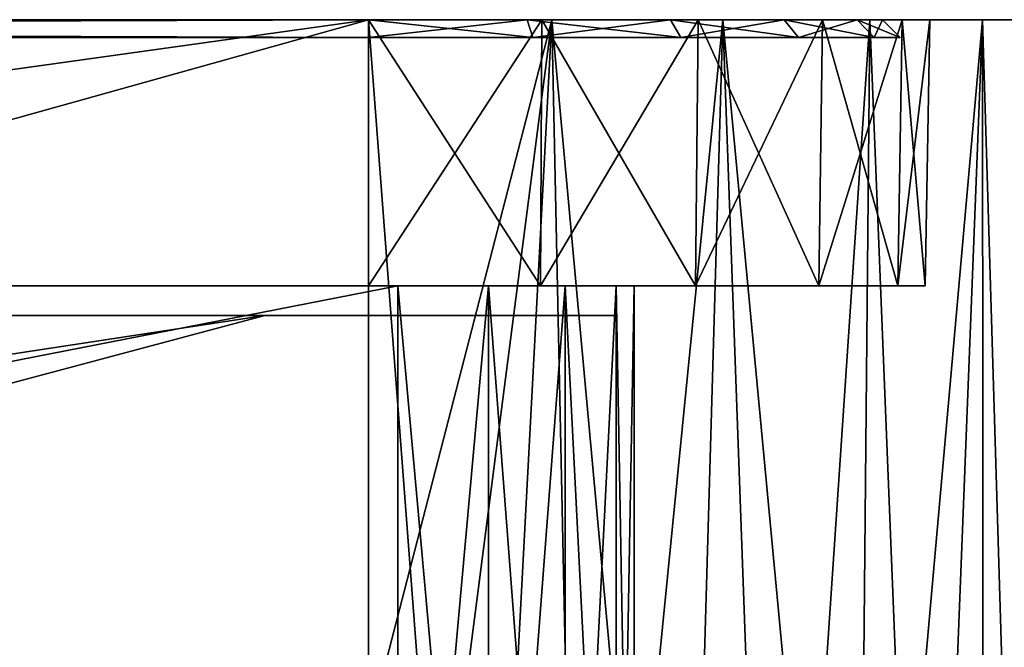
# Model space of a CAD drawing. Header units: millimetres. Extents: x -55 to 125, y -37 to 29.
# Tile 37 of 74: x 37 to 54, y 1 to 12. Entities that reach past the tile are written whole.
import ezdxf

# ---------------------------------------------------------------- set-up
doc = ezdxf.new("R2010")
doc.units = ezdxf.units.MM
doc.header["$LTSCALE"] = 33.374815
for name, color, linetype in [('10', 7, 'CONTINUOUS'), ('11', 7, 'CONTINUOUS'), ('18', 7, 'CONTINUOUS'), ('2', 7, 'CONTINUOUS'), ('22', 7, 'CONTINUOUS'), ('23', 7, 'CONTINUOUS'), ('25', 7, 'CONTINUOUS'), ('28', 7, 'CONTINUOUS'), ('29', 7, 'CONTINUOUS'), ('5', 7, 'CONTINUOUS'), ('54', 7, 'CONTINUOUS'), ('58', 7, 'CONTINUOUS'), ('59', 7, 'CONTINUOUS'), ('6', 7, 'CONTINUOUS'), ('60', 7, 'CONTINUOUS'), ('61', 7, 'CONTINUOUS'), ('62', 7, 'CONTINUOUS'), ('63', 7, 'CONTINUOUS'), ('65', 7, 'CONTINUOUS'), ('67', 7, 'CONTINUOUS'), ('68', 7, 'CONTINUOUS'), ('7', 7, 'CONTINUOUS')]:
    doc.layers.add(name, color=color, linetype=linetype)

msp = doc.modelspace()

# ---------------------------------------------------------------- linework, layer by layer
at = {"layer": '10', "color": 250, "linetype": 'Continuous', "true_color": 0x2f3335}
for points in [[(43.5, 7.5, -47.5), (45.031, -9.5, -47.196), (45.031, 7.5, -47.196), (43.5, 7.5, -47.5)], [(43.5, -9.5, -47.5), (45.031, -9.5, -47.196), (43.5, 7.5, -47.5), (43.5, -9.5, -47.5)], [(45.031, -9.5, -47.196), (46.328, -9.5, -46.328), (45.031, 7.5, -47.196), (45.031, -9.5, -47.196)], [(45.031, 7.5, -47.196), (46.328, -9.5, -46.328), (46.328, 7.5, -46.328), (45.031, 7.5, -47.196)], [(46.328, 7.5, -46.328), (47.196, -9.5, -45.031), (47.196, 7.5, -45.031), (46.328, 7.5, -46.328)], [(46.328, -9.5, -46.328), (47.196, -9.5, -45.031), (46.328, 7.5, -46.328), (46.328, -9.5, -46.328)], [(47.5, -9.5, -43.5), (47.5, 7.5, -43.5), (47.196, 7.5, -45.031), (47.5, -9.5, -43.5)], [(47.196, -9.5, -45.031), (47.5, -9.5, -43.5), (47.196, 7.5, -45.031), (47.196, -9.5, -45.031)]]:
    msp.add_3dface(points, dxfattribs=at)
at = {"layer": '11', "color": 250, "linetype": 'Continuous', "true_color": 0x2f3335}
for points in [[(43.5, -9.5, 47.5), (43.5, 7.5, 47.5), (45.031, 7.5, 47.196), (43.5, -9.5, 47.5)], [(45.031, -9.5, 47.196), (43.5, -9.5, 47.5), (45.031, 7.5, 47.196), (45.031, -9.5, 47.196)], [(46.328, 7.5, 46.328), (45.031, -9.5, 47.196), (45.031, 7.5, 47.196), (46.328, 7.5, 46.328)], [(46.328, -9.5, 46.328), (45.031, -9.5, 47.196), (46.328, 7.5, 46.328), (46.328, -9.5, 46.328)], [(47.196, 7.5, 45.031), (46.328, -9.5, 46.328), (46.328, 7.5, 46.328), (47.196, 7.5, 45.031)], [(47.196, -9.5, 45.031), (46.328, -9.5, 46.328), (47.196, 7.5, 45.031), (47.196, -9.5, 45.031)], [(47.5, -9.5, 43.5), (47.196, -9.5, 45.031), (47.5, 7.5, 43.5), (47.5, -9.5, 43.5)], [(47.5, 7.5, 43.5), (47.196, -9.5, 45.031), (47.196, 7.5, 45.031), (47.5, 7.5, 43.5)]]:
    msp.add_3dface(points, dxfattribs=at)
at = {"layer": '18', "color": 250, "linetype": 'Continuous', "true_color": 0x2f3335}
for points in [[(43, 12, 55), (-43, 12, 55), (43, 0, 54.843), (43, 12, 55)], [(43, -12, 54.686), (-43, 12, 55), (-43, 0, 54.843), (43, -12, 54.686)], [(-43, 12, 55), (43, -12, 54.686), (43, 0, 54.843), (-43, 12, 55)]]:
    msp.add_3dface(points, dxfattribs=at)
at = {"layer": '2', "color": 250, "linetype": 'Continuous', "true_color": 0x2f3335}
for points in [[(-43, 12, -52.5), (43, 12, -52.5), (-43, 12, -55), (-43, 12, -52.5)], [(-43, 12, -55), (43, 12, -52.5), (43, 12, -55), (-43, 12, -55)], [(43, 12, 52.5), (-43, 12, 52.5), (43, 12, 55), (43, 12, 52.5)], [(43, 12, 55), (-43, 12, 52.5), (-43, 12, 55), (43, 12, 55)], [(43, 12, -55), (45.936, 12, -52.035), (46.106, 12, -54.591), (43, 12, -55)], [(43, 12, -52.5), (45.936, 12, -52.035), (43, 12, -55), (43, 12, -52.5)], [(45.936, 12, 52.035), (43, 12, 52.5), (46.106, 12, 54.591), (45.936, 12, 52.035)], [(46.106, 12, 54.591), (43, 12, 52.5), (43, 12, 55), (46.106, 12, 54.591)], [(45.936, 12, -52.035), (48.584, 12, -50.686), (46.106, 12, -54.591), (45.936, 12, -52.035)], [(48.584, 12, 50.686), (45.936, 12, 52.035), (46.106, 12, 54.591), (48.584, 12, 50.686)], [(46.106, 12, -54.591), (48.584, 12, -50.686), (49, 12, -53.392), (46.106, 12, -54.591)], [(49, 12, 53.392), (48.584, 12, 50.686), (46.106, 12, 54.591), (49, 12, 53.392)], [(50.686, 12, 48.584), (48.584, 12, 50.686), (49, 12, 53.392), (50.686, 12, 48.584)], [(48.584, 12, -50.686), (50.686, 12, -48.584), (49, 12, -53.392), (48.584, 12, -50.686)], [(51.485, 12, 51.485), (50.686, 12, 48.584), (49, 12, 53.392), (51.485, 12, 51.485)], [(49, 12, -53.392), (50.686, 12, -48.584), (51.485, 12, -51.485), (49, 12, -53.392)], [(52.035, 12, 45.936), (50.686, 12, 48.584), (51.485, 12, 51.485), (52.035, 12, 45.936)], [(50.686, 12, -48.584), (52.035, 12, -45.936), (51.485, 12, -51.485), (50.686, 12, -48.584)], [(53.392, 12, 49), (52.035, 12, 45.936), (51.485, 12, 51.485), (53.392, 12, 49)], [(52.035, 12, -45.936), (52.5, 12, -43), (51.485, 12, -51.485), (52.035, 12, -45.936)], [(51.485, 12, -51.485), (52.5, 12, -43), (53.392, 12, -49), (51.485, 12, -51.485)], [(52.5, 12, 43), (52.035, 12, 45.936), (53.392, 12, 49), (52.5, 12, 43)], [(52.5, 12, -43), (52.5, 12, 43), (53.392, 12, 49), (52.5, 12, -43)], [(53.392, 12, -49), (52.5, 12, -43), (53.392, 12, 49), (53.392, 12, -49)], [(54.591, 12, 46.106), (53.392, 12, -49), (53.392, 12, 49), (54.591, 12, 46.106)], [(54.591, 12, -46.106), (53.392, 12, -49), (54.591, 12, 46.106), (54.591, 12, -46.106)]]:
    msp.add_3dface(points, dxfattribs=at)
at = {"layer": '22', "color": 250, "linetype": 'Continuous', "true_color": 0x2f3335}
for points in [[(-43, -12, -54.686), (43, 12, -55), (43, 0, -54.843), (-43, -12, -54.686)], [(43, 12, -55), (-43, -12, -54.686), (-43, 0, -54.843), (43, 12, -55)], [(-43, 12, -55), (43, 12, -55), (-43, 0, -54.843), (-43, 12, -55)]]:
    msp.add_3dface(points, dxfattribs=at)
at = {"layer": '23', "color": 250, "linetype": 'Continuous', "true_color": 0x2f3335}
for points in [[(43, 12, -55), (46.106, 12, -54.591), (43, 0, -54.843), (43, 12, -55)], [(44.828, -12, -54.542), (43, -12, -54.686), (46.106, 12, -54.591), (44.828, -12, -54.542)], [(46.106, 12, -54.591), (43, -12, -54.686), (43, 0, -54.843), (46.106, 12, -54.591)], [(46.611, -12, -54.114), (44.828, -12, -54.542), (46.106, 12, -54.591), (46.611, -12, -54.114)], [(46.611, -12, -54.114), (46.106, 12, -54.591), (49, 12, -53.392), (46.611, -12, -54.114)], [(48.305, -12, -53.412), (46.611, -12, -54.114), (49, 12, -53.392), (48.305, -12, -53.412)], [(49.869, -12, -52.454), (48.305, -12, -53.412), (49, 12, -53.392), (49.869, -12, -52.454)], [(49.869, -12, -52.454), (49, 12, -53.392), (51.485, 12, -51.485), (49.869, -12, -52.454)], [(51.263, -12, -51.263), (49.869, -12, -52.454), (51.485, 12, -51.485), (51.263, -12, -51.263)], [(52.454, -12, -49.869), (51.263, -12, -51.263), (53.392, 12, -49), (52.454, -12, -49.869)], [(51.263, -12, -51.263), (51.485, 12, -51.485), (53.392, 12, -49), (51.263, -12, -51.263)], [(53.412, -12, -48.305), (52.454, -12, -49.869), (53.392, 12, -49), (53.412, -12, -48.305)], [(53.412, -12, -48.305), (53.392, 12, -49), (54.591, 12, -46.106), (53.412, -12, -48.305)], [(54.114, -12, -46.611), (53.412, -12, -48.305), (54.591, 12, -46.106), (54.114, -12, -46.611)]]:
    msp.add_3dface(points, dxfattribs=at)
at = {"layer": '25', "color": 250, "linetype": 'Continuous', "true_color": 0x2f3335}
for points in [[(44.828, -12, 54.542), (46.106, 12, 54.591), (43, 12, 55), (44.828, -12, 54.542)], [(44.828, -12, 54.542), (43, 12, 55), (43, 0, 54.843), (44.828, -12, 54.542)], [(44.828, -12, 54.542), (46.611, -12, 54.114), (46.106, 12, 54.591), (44.828, -12, 54.542)], [(46.611, -12, 54.114), (48.305, -12, 53.412), (46.106, 12, 54.591), (46.611, -12, 54.114)], [(48.305, -12, 53.412), (49, 12, 53.392), (46.106, 12, 54.591), (48.305, -12, 53.412)], [(48.305, -12, 53.412), (49.869, -12, 52.454), (49, 12, 53.392), (48.305, -12, 53.412)], [(51.263, -12, 51.263), (51.485, 12, 51.485), (49, 12, 53.392), (51.263, -12, 51.263)], [(49.869, -12, 52.454), (51.263, -12, 51.263), (49, 12, 53.392), (49.869, -12, 52.454)], [(51.263, -12, 51.263), (52.454, -12, 49.869), (51.485, 12, 51.485), (51.263, -12, 51.263)], [(52.454, -12, 49.869), (53.392, 12, 49), (51.485, 12, 51.485), (52.454, -12, 49.869)], [(52.454, -12, 49.869), (53.412, -12, 48.305), (53.392, 12, 49), (52.454, -12, 49.869)], [(53.412, -12, 48.305), (54.114, -12, 46.611), (53.392, 12, 49), (53.412, -12, 48.305)], [(54.114, -12, 46.611), (54.591, 12, 46.106), (53.392, 12, 49), (54.114, -12, 46.611)]]:
    msp.add_3dface(points, dxfattribs=at)
at = {"layer": '28', "color": 250, "linetype": 'Continuous', "true_color": 0x2f3335}
for points in [[(45.936, 12, -52.035), (43, 12, -52.5), (45.911, 7.5, -51.96), (45.936, 12, -52.035)], [(45.911, 7.5, -51.96), (43, 12, -52.5), (43, 7.5, -52.421), (45.911, 7.5, -51.96)], [(48.538, 7.5, -50.622), (45.936, 12, -52.035), (45.911, 7.5, -51.96), (48.538, 7.5, -50.622)], [(48.584, 12, -50.686), (45.936, 12, -52.035), (48.538, 7.5, -50.622), (48.584, 12, -50.686)], [(50.622, 7.5, -48.538), (48.584, 12, -50.686), (48.538, 7.5, -50.622), (50.622, 7.5, -48.538)], [(50.686, 12, -48.584), (48.584, 12, -50.686), (50.622, 7.5, -48.538), (50.686, 12, -48.584)], [(51.96, 7.5, -45.911), (50.686, 12, -48.584), (50.622, 7.5, -48.538), (51.96, 7.5, -45.911)], [(52.035, 12, -45.936), (50.686, 12, -48.584), (51.96, 7.5, -45.911), (52.035, 12, -45.936)], [(52.421, 7.5, -43), (52.035, 12, -45.936), (51.96, 7.5, -45.911), (52.421, 7.5, -43)], [(52.5, 12, -43), (52.035, 12, -45.936), (52.421, 7.5, -43), (52.5, 12, -43)]]:
    msp.add_3dface(points, dxfattribs=at)
at = {"layer": '29', "color": 250, "linetype": 'Continuous', "true_color": 0x2f3335}
for points in [[(43, 12, 52.5), (45.936, 12, 52.035), (43, 7.5, 52.421), (43, 12, 52.5)], [(43, 7.5, 52.421), (45.936, 12, 52.035), (45.911, 7.5, 51.96), (43, 7.5, 52.421)], [(45.911, 7.5, 51.96), (48.584, 12, 50.686), (48.538, 7.5, 50.622), (45.911, 7.5, 51.96)], [(45.936, 12, 52.035), (48.584, 12, 50.686), (45.911, 7.5, 51.96), (45.936, 12, 52.035)], [(48.584, 12, 50.686), (50.686, 12, 48.584), (48.538, 7.5, 50.622), (48.584, 12, 50.686)], [(48.538, 7.5, 50.622), (50.686, 12, 48.584), (50.622, 7.5, 48.538), (48.538, 7.5, 50.622)], [(50.622, 7.5, 48.538), (52.035, 12, 45.936), (51.96, 7.5, 45.911), (50.622, 7.5, 48.538)], [(50.686, 12, 48.584), (52.035, 12, 45.936), (50.622, 7.5, 48.538), (50.686, 12, 48.584)], [(51.96, 7.5, 45.911), (52.5, 12, 43), (52.421, 7.5, 43), (51.96, 7.5, 45.911)], [(52.035, 12, 45.936), (52.5, 12, 43), (51.96, 7.5, 45.911), (52.035, 12, 45.936)]]:
    msp.add_3dface(points, dxfattribs=at)
at = {"layer": '5', "color": 250, "linetype": 'Continuous', "true_color": 0x2f3335}
for points in [[(-43.5, -9.5, -47.5), (43.5, -9.5, -47.5), (-43.5, 7.5, -47.5), (-43.5, -9.5, -47.5)], [(-43.5, 7.5, -47.5), (43.5, -9.5, -47.5), (43.5, 7.5, -47.5), (-43.5, 7.5, -47.5)]]:
    msp.add_3dface(points, dxfattribs=at)
at = {"layer": '54', "color": 250, "linetype": 'Continuous', "true_color": 0x1c1c1c}
for points in [[(51.274, 12, -45.688), (-51.7, 12, -43), (51.7, 12, -43), (51.274, 12, -45.688)], [(-51.7, 12, 43), (-51.274, 12, 45.688), (51.7, 12, 43), (-51.7, 12, 43)], [(-51.274, 12, -45.688), (-51.7, 12, -43), (51.274, 12, -45.688), (-51.274, 12, -45.688)], [(-51.7, 12, -43), (-51.7, 12, 43), (51.7, 12, -43), (-51.7, 12, -43)], [(51.7, 12, -43), (-51.7, 12, 43), (51.7, 12, 43), (51.7, 12, -43)], [(50.038, 12, -48.114), (-51.274, 12, -45.688), (51.274, 12, -45.688), (50.038, 12, -48.114)], [(-51.274, 12, 45.688), (-50.038, 12, 48.114), (51.274, 12, 45.688), (-51.274, 12, 45.688)], [(-50.038, 12, -48.114), (-51.274, 12, -45.688), (50.038, 12, -48.114), (-50.038, 12, -48.114)], [(51.7, 12, 43), (-51.274, 12, 45.688), (51.274, 12, 45.688), (51.7, 12, 43)], [(51.274, 12, 45.688), (-50.038, 12, 48.114), (50.038, 12, 48.114), (51.274, 12, 45.688)], [(48.114, 12, -50.038), (-50.038, 12, -48.114), (50.038, 12, -48.114), (48.114, 12, -50.038)], [(-50.038, 12, 48.114), (-48.114, 12, 50.038), (50.038, 12, 48.114), (-50.038, 12, 48.114)], [(-48.114, 12, -50.038), (-50.038, 12, -48.114), (48.114, 12, -50.038), (-48.114, 12, -50.038)], [(50.038, 12, 48.114), (-48.114, 12, 50.038), (48.114, 12, 50.038), (50.038, 12, 48.114)], [(45.688, 12, -51.274), (-48.114, 12, -50.038), (48.114, 12, -50.038), (45.688, 12, -51.274)], [(-48.114, 12, 50.038), (-45.688, 12, 51.274), (48.114, 12, 50.038), (-48.114, 12, 50.038)], [(-45.688, 12, -51.274), (-48.114, 12, -50.038), (45.688, 12, -51.274), (-45.688, 12, -51.274)], [(-45.688, 12, 51.274), (-43, 12, 51.7), (45.688, 12, 51.274), (-45.688, 12, 51.274)], [(43, 12, -51.7), (-45.688, 12, -51.274), (45.688, 12, -51.274), (43, 12, -51.7)], [(-43, 12, -51.7), (-45.688, 12, -51.274), (43, 12, -51.7), (-43, 12, -51.7)], [(48.114, 12, 50.038), (-45.688, 12, 51.274), (45.688, 12, 51.274), (48.114, 12, 50.038)], [(45.688, 12, 51.274), (-43, 12, 51.7), (43, 12, 51.7), (45.688, 12, 51.274)]]:
    msp.add_3dface(points, dxfattribs=at)
at = {"layer": '58', "color": 7, "linetype": 'Continuous', "true_color": 0xebebeb}
for points in [[(-43, 12, -51.7), (43, 12, -51.7), (-43, 11.7, -52), (-43, 12, -51.7)], [(-43, 11.7, -52), (43, 12, -51.7), (43, 11.7, -52), (-43, 11.7, -52)]]:
    msp.add_3dface(points, dxfattribs=at)
at = {"layer": '59', "color": 7, "linetype": 'Continuous', "true_color": 0xebebeb}
for points in [[(43, 11.7, -52), (45.688, 12, -51.274), (45.781, 11.7, -51.56), (43, 11.7, -52)], [(43, 12, -51.7), (45.688, 12, -51.274), (43, 11.7, -52), (43, 12, -51.7)], [(45.688, 12, -51.274), (48.114, 12, -50.038), (45.781, 11.7, -51.56), (45.688, 12, -51.274)], [(45.781, 11.7, -51.56), (48.114, 12, -50.038), (48.29, 11.7, -50.281), (45.781, 11.7, -51.56)], [(48.114, 12, -50.038), (50.038, 12, -48.114), (48.29, 11.7, -50.281), (48.114, 12, -50.038)], [(48.29, 11.7, -50.281), (50.038, 12, -48.114), (50.281, 11.7, -48.29), (48.29, 11.7, -50.281)], [(50.038, 12, -48.114), (51.274, 12, -45.688), (50.281, 11.7, -48.29), (50.038, 12, -48.114)], [(50.281, 11.7, -48.29), (51.274, 12, -45.688), (51.56, 11.7, -45.781), (50.281, 11.7, -48.29)], [(51.274, 12, -45.688), (51.7, 12, -43), (51.56, 11.7, -45.781), (51.274, 12, -45.688)], [(51.56, 11.7, -45.781), (51.7, 12, -43), (52, 11.7, -43), (51.56, 11.7, -45.781)]]:
    msp.add_3dface(points, dxfattribs=at)
at = {"layer": '6', "color": 250, "linetype": 'Continuous', "true_color": 0x2f3335}
for points in [[(47.5, -9.5, -43.5), (47.5, -9.5, 43.5), (47.5, 7.5, -43.5), (47.5, -9.5, -43.5)], [(47.5, 7.5, -43.5), (47.5, -9.5, 43.5), (47.5, 7.5, 43.5), (47.5, 7.5, -43.5)]]:
    msp.add_3dface(points, dxfattribs=at)
at = {"layer": '60', "color": 7, "linetype": 'Continuous', "true_color": 0xebebeb}
for points in [[(52, 11.7, -43), (51.7, 12, 43), (52, 11.7, 43), (52, 11.7, -43)], [(51.7, 12, -43), (51.7, 12, 43), (52, 11.7, -43), (51.7, 12, -43)]]:
    msp.add_3dface(points, dxfattribs=at)
at = {"layer": '61', "color": 7, "linetype": 'Continuous', "true_color": 0xebebeb}
for points in [[(45.781, 11.7, 51.56), (43, 12, 51.7), (43, 11.7, 52), (45.781, 11.7, 51.56)], [(45.688, 12, 51.274), (43, 12, 51.7), (45.781, 11.7, 51.56), (45.688, 12, 51.274)], [(48.29, 11.7, 50.281), (45.688, 12, 51.274), (45.781, 11.7, 51.56), (48.29, 11.7, 50.281)], [(48.114, 12, 50.038), (45.688, 12, 51.274), (48.29, 11.7, 50.281), (48.114, 12, 50.038)], [(50.281, 11.7, 48.29), (48.114, 12, 50.038), (48.29, 11.7, 50.281), (50.281, 11.7, 48.29)], [(50.038, 12, 48.114), (48.114, 12, 50.038), (50.281, 11.7, 48.29), (50.038, 12, 48.114)], [(51.56, 11.7, 45.781), (50.038, 12, 48.114), (50.281, 11.7, 48.29), (51.56, 11.7, 45.781)], [(51.274, 12, 45.688), (50.038, 12, 48.114), (51.56, 11.7, 45.781), (51.274, 12, 45.688)], [(51.7, 12, 43), (51.274, 12, 45.688), (52, 11.7, 43), (51.7, 12, 43)], [(52, 11.7, 43), (51.274, 12, 45.688), (51.56, 11.7, 45.781), (52, 11.7, 43)]]:
    msp.add_3dface(points, dxfattribs=at)
at = {"layer": '62', "color": 7, "linetype": 'Continuous', "true_color": 0xebebeb}
for points in [[(43, 12, 51.7), (-43, 12, 51.7), (43, 11.7, 52), (43, 12, 51.7)], [(-43, 12, 51.7), (-43, 11.7, 52), (43, 11.7, 52), (-43, 12, 51.7)]]:
    msp.add_3dface(points, dxfattribs=at)
at = {"layer": '63', "color": 7, "linetype": 'Continuous'}
for points in [[(43.196, 7, -47.196), (-41.25, 7, -41.25), (-43.196, 7, -47.196), (43.196, 7, -47.196)], [(-41.25, 7, 41.25), (41.25, 7, 41.25), (-43.196, 7, 47.196), (-41.25, 7, 41.25)], [(-43.196, 7, 47.196), (41.25, 7, 41.25), (43.196, 7, 47.196), (-43.196, 7, 47.196)], [(41.25, 7, -41.25), (-41.25, 7, -41.25), (43.196, 7, -47.196), (41.25, 7, -41.25)], [(41.25, 7, 41.25), (41.25, 7, -41.25), (43.196, 7, -47.196), (41.25, 7, 41.25)], [(43.196, 7, 47.196), (41.25, 7, 41.25), (43.196, 7, -47.196), (43.196, 7, 47.196)], [(44.726, 7, 46.891), (43.196, 7, 47.196), (44.726, 7, -46.891), (44.726, 7, 46.891)], [(44.726, 7, -46.891), (43.196, 7, 47.196), (43.196, 7, -47.196), (44.726, 7, -46.891)], [(46.024, 7, 46.024), (44.726, 7, 46.891), (46.024, 7, -46.024), (46.024, 7, 46.024)], [(46.024, 7, -46.024), (44.726, 7, 46.891), (44.726, 7, -46.891), (46.024, 7, -46.024)], [(46.891, 7, 44.726), (46.024, 7, 46.024), (46.891, 7, -44.726), (46.891, 7, 44.726)], [(46.891, 7, -44.726), (46.024, 7, 46.024), (46.024, 7, -46.024), (46.891, 7, -44.726)], [(47.196, 7, 43.196), (46.891, 7, 44.726), (47.196, 7, -43.196), (47.196, 7, 43.196)], [(47.196, 7, -43.196), (46.891, 7, 44.726), (46.891, 7, -44.726), (47.196, 7, -43.196)]]:
    msp.add_3dface(points, dxfattribs=at)
at = {"layer": '65', "color": 7, "linetype": 'Continuous'}
for points in [[(41.25, 7, 41.25), (11.25, -1, 22.25), (11.25, -1, -22.25), (41.25, 7, 41.25)], [(41.25, 7, -41.25), (41.25, 7, 41.25), (11.25, -1, -22.25), (41.25, 7, -41.25)]]:
    msp.add_3dface(points, dxfattribs=at)
at = {"layer": '67', "color": 7, "linetype": 'Continuous'}
for points in [[(-41.25, 7, -41.25), (41.25, 7, -41.25), (-11.25, -1, -22.25), (-41.25, 7, -41.25)], [(-11.25, -1, -22.25), (41.25, 7, -41.25), (11.25, -1, -22.25), (-11.25, -1, -22.25)]]:
    msp.add_3dface(points, dxfattribs=at)
at = {"layer": '68', "color": 7, "linetype": 'Continuous'}
msp.add_3dface([(41.25, 7, 41.25), (-41.25, 7, 41.25), (11.25, -1, 22.25), (41.25, 7, 41.25)], dxfattribs=at)
at = {"layer": '7', "color": 250, "linetype": 'Continuous', "true_color": 0x2f3335}
for points in [[(43.5, 7.5, 47.5), (-43.5, -9.5, 47.5), (-43.5, 7.5, 47.5), (43.5, 7.5, 47.5)], [(43.5, -9.5, 47.5), (-43.5, -9.5, 47.5), (43.5, 7.5, 47.5), (43.5, -9.5, 47.5)]]:
    msp.add_3dface(points, dxfattribs=at)

doc.saveas('drawing.dxf')
